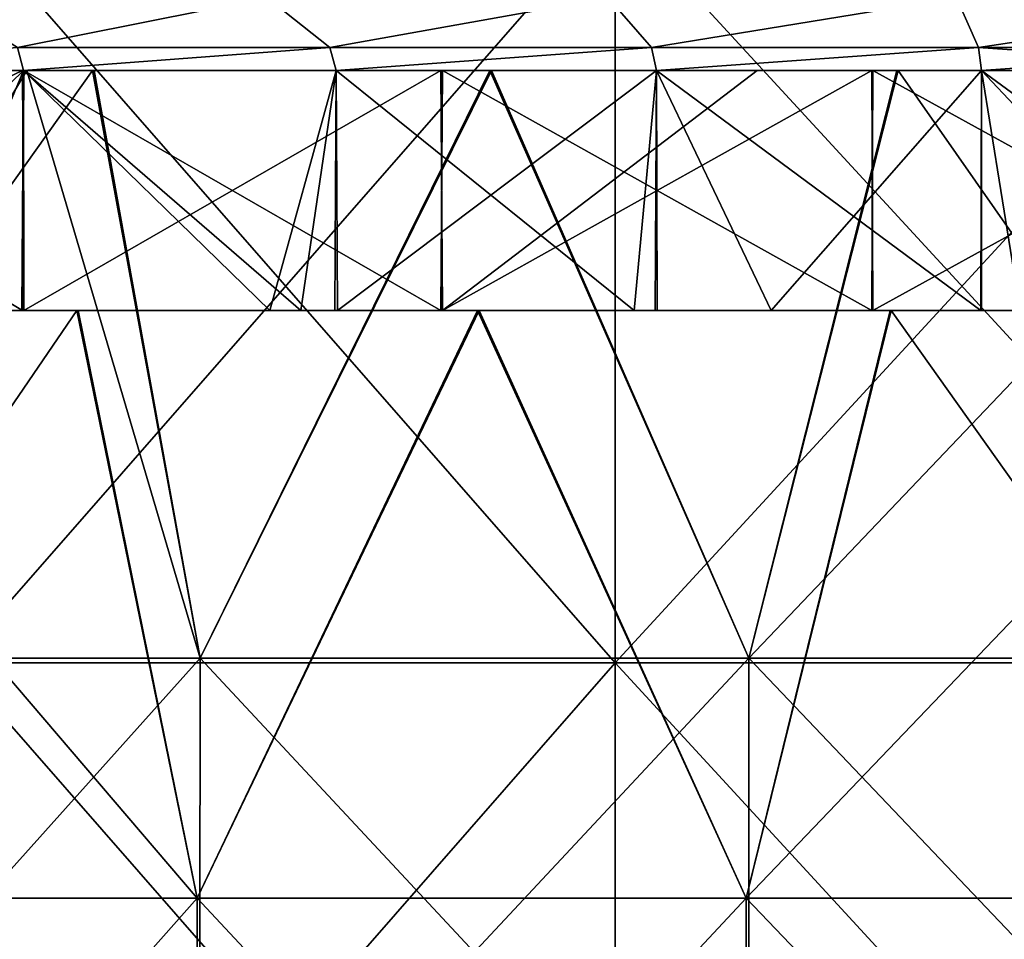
# Model space of a CAD drawing. Extents: x -65 to 803, y -691 to 80.
# Tile 114 of 256: x -16 to -4, y 52 to 64. Entities that reach past the tile are written whole.
import ezdxf

# ---------------------------------------------------------------- set-up
doc = ezdxf.new("R2010")
doc.units = 0
doc.header["$LTSCALE"] = 101.851852
for name, color, linetype in [('402', 7, 'CONTINUOUS'), ('403', 7, 'CONTINUOUS'), ('405', 7, 'CONTINUOUS'), ('406', 7, 'CONTINUOUS'), ('408', 7, 'CONTINUOUS'), ('597', 7, 'CONTINUOUS'), ('606', 7, 'CONTINUOUS'), ('607', 7, 'CONTINUOUS'), ('608', 7, 'CONTINUOUS'), ('609', 7, 'CONTINUOUS'), ('610', 7, 'CONTINUOUS'), ('611', 7, 'CONTINUOUS'), ('612', 7, 'CONTINUOUS')]:
    doc.layers.add(name, color=color, linetype=linetype)

msp = doc.modelspace()

# ---------------------------------------------------------------- linework, layer by layer
at = {"layer": '402', "color": 7, "linetype": 'CONTINUOUS'}
for points in [[(-20.43, 52.653, -40.095), (-13.906, 52.653, -42.798), (-20.187, 60, -40.218), (-20.43, 52.653, -40.095)], [(-13.906, 52.653, 42.798), (-20.43, 52.653, 40.095), (-15.408, 60, 42.28), (-13.906, 52.653, 42.798)], [(-15.408, 60, 42.28), (-20.43, 52.653, 40.095), (-17.823, 60, 41.32), (-15.408, 60, 42.28)], [(-20.187, 60, -40.218), (-13.906, 52.653, -42.798), (-15.391, 60, -42.286), (-20.187, 60, -40.218)], [(-10.398, 60, 43.782), (-13.906, 52.653, 42.798), (-15.408, 60, 42.28), (-10.398, 60, 43.782)], [(-15.391, 60, -42.286), (-13.906, 52.653, -42.798), (-10.379, 60, -43.787), (-15.391, 60, -42.286)], [(-13.906, 52.653, -42.798), (-7.04, 52.653, -44.446), (-10.379, 60, -43.787), (-13.906, 52.653, -42.798)], [(-7.04, 52.653, 44.446), (-13.906, 52.653, 42.798), (-10.398, 60, 43.782), (-7.04, 52.653, 44.446)], [(-5.237, 60, 44.694), (-7.04, 52.653, 44.446), (-10.398, 60, 43.782), (-5.237, 60, 44.694)], [(-10.379, 60, -43.787), (-7.04, 52.653, -44.446), (-5.223, 60, -44.696), (-10.379, 60, -43.787)], [(-7.04, 52.653, -44.446), (0, 52.653, -45), (-5.223, 60, -44.696), (-7.04, 52.653, -44.446)], [(0, 52.653, 45), (-7.04, 52.653, 44.446), (0, 60, 45), (0, 52.653, 45)], [(0, 60, 45), (-7.04, 52.653, 44.446), (-5.237, 60, 44.694), (0, 60, 45)], [(0, 52.653, -45), (0, 60, -45), (-5.223, 60, -44.696), (0, 52.653, -45)], [(-13.906, 52.653, -42.798), (-20.43, 52.653, -40.095), (-13.906, 45.298, -42.798), (-13.906, 52.653, -42.798)], [(-13.906, 45.298, -42.798), (-20.43, 52.653, -40.095), (-20.43, 45.298, -40.095), (-13.906, 45.298, -42.798)], [(-20.43, 52.653, 40.095), (-13.906, 52.653, 42.798), (-20.43, 45.298, 40.095), (-20.43, 52.653, 40.095)], [(-20.43, 45.298, 40.095), (-13.906, 52.653, 42.798), (-13.906, 45.298, 42.798), (-20.43, 45.298, 40.095)], [(-7.04, 52.653, -44.446), (-13.906, 52.653, -42.798), (-7.04, 45.298, -44.446), (-7.04, 52.653, -44.446)], [(-7.04, 45.298, -44.446), (-13.906, 52.653, -42.798), (-13.906, 45.298, -42.798), (-7.04, 45.298, -44.446)], [(-13.906, 52.653, 42.798), (-7.04, 52.653, 44.446), (-13.906, 45.298, 42.798), (-13.906, 52.653, 42.798)], [(-13.906, 45.298, 42.798), (-7.04, 52.653, 44.446), (-7.04, 45.298, 44.446), (-13.906, 45.298, 42.798)], [(0, 52.653, -45), (-7.04, 52.653, -44.446), (0, 45.298, -45), (0, 52.653, -45)], [(0, 45.298, -45), (-7.04, 52.653, -44.446), (-7.04, 45.298, -44.446), (0, 45.298, -45)], [(-7.04, 52.653, 44.446), (0, 52.653, 45), (-7.04, 45.298, 44.446), (-7.04, 52.653, 44.446)], [(-7.04, 45.298, 44.446), (0, 52.653, 45), (0, 45.298, 45), (-7.04, 45.298, 44.446)]]:
    msp.add_3dface(points, dxfattribs=at)
at = {"layer": '403', "color": 7, "linetype": 'CONTINUOUS'}
for points in [[(-16.071, 60, 44.167), (-17.823, 60, 41.32), (-22.367, 60, 41.336), (-16.071, 60, 44.167)], [(-20.187, 60, -40.218), (-15.391, 60, -42.286), (-19.867, 60, -42.595), (-20.187, 60, -40.218)], [(-19.867, 60, -42.595), (-15.391, 60, -42.286), (-16.088, 60, -44.161), (-19.867, 60, -42.595)], [(-15.408, 60, 42.28), (-17.823, 60, 41.32), (-16.071, 60, 44.167), (-15.408, 60, 42.28)], [(-16.088, 60, -44.161), (-15.391, 60, -42.286), (-10.856, 60, -45.729), (-16.088, 60, -44.161)], [(-10.836, 60, 45.734), (-15.408, 60, 42.28), (-16.071, 60, 44.167), (-10.836, 60, 45.734)], [(-10.398, 60, 43.782), (-15.408, 60, 42.28), (-10.836, 60, 45.734), (-10.398, 60, 43.782)], [(-15.391, 60, -42.286), (-10.379, 60, -43.787), (-10.856, 60, -45.729), (-15.391, 60, -42.286)], [(-10.856, 60, -45.729), (-10.379, 60, -43.787), (-5.468, 60, -46.681), (-10.856, 60, -45.729)], [(-5.452, 60, 46.683), (-10.398, 60, 43.782), (-10.836, 60, 45.734), (-5.452, 60, 46.683)], [(-5.237, 60, 44.694), (-10.398, 60, 43.782), (-5.452, 60, 46.683), (-5.237, 60, 44.694)], [(-10.379, 60, -43.787), (-5.223, 60, -44.696), (-5.468, 60, -46.681), (-10.379, 60, -43.787)], [(-5.223, 60, -44.696), (0, 60, -45), (-5.468, 60, -46.681), (-5.223, 60, -44.696)], [(0, 60, -45), (0, 60, -47), (-5.468, 60, -46.681), (0, 60, -45)], [(0, 60, 47), (-5.237, 60, 44.694), (-5.452, 60, 46.683), (0, 60, 47)], [(0, 60, 45), (-5.237, 60, 44.694), (0, 60, 47), (0, 60, 45)]]:
    msp.add_3dface(points, dxfattribs=at)
at = {"layer": '405', "color": 7, "linetype": 'CONTINUOUS'}
for points in [[(-16.071, 60, 44.167), (-22.367, 60, 41.336), (-16.088, 63, 44.161), (-16.071, 60, 44.167)], [(-16.088, 63, 44.161), (-22.367, 60, 41.336), (-21.097, 63, 41.999), (-16.088, 63, 44.161)], [(-19.867, 60, -42.595), (-16.088, 60, -44.161), (-21.083, 63, -42.006), (-19.867, 60, -42.595)], [(-21.083, 63, -42.006), (-16.088, 60, -44.161), (-16.071, 63, -44.167), (-21.083, 63, -42.006)], [(-16.088, 60, -44.161), (-10.856, 60, -45.729), (-16.071, 63, -44.167), (-16.088, 60, -44.161)], [(-10.856, 63, 45.729), (-16.071, 60, 44.167), (-16.088, 63, 44.161), (-10.856, 63, 45.729)], [(-16.071, 63, -44.167), (-10.856, 60, -45.729), (-10.836, 63, -45.734), (-16.071, 63, -44.167)], [(-10.836, 60, 45.734), (-16.071, 60, 44.167), (-10.856, 63, 45.729), (-10.836, 60, 45.734)], [(-10.856, 60, -45.729), (-5.468, 60, -46.681), (-10.836, 63, -45.734), (-10.856, 60, -45.729)], [(-6.901, 63, 46.491), (-10.836, 60, 45.734), (-10.856, 63, 45.729), (-6.901, 63, 46.491)], [(-10.836, 63, -45.734), (-5.468, 60, -46.681), (-5.452, 63, -46.683), (-10.836, 63, -45.734)], [(-5.452, 60, 46.683), (-10.836, 60, 45.734), (-5.468, 63, 46.681), (-5.452, 60, 46.683)], [(-5.468, 63, 46.681), (-10.836, 60, 45.734), (-6.901, 63, 46.491), (-5.468, 63, 46.681)], [(-5.468, 60, -46.681), (0, 60, -47), (-5.452, 63, -46.683), (-5.468, 60, -46.681)], [(0, 63, 47), (-5.452, 60, 46.683), (-5.468, 63, 46.681), (0, 63, 47)], [(0, 60, -47), (0, 63, -47), (-5.452, 63, -46.683), (0, 60, -47)], [(0, 60, 47), (-5.452, 60, 46.683), (0, 63, 47), (0, 60, 47)]]:
    msp.add_3dface(points, dxfattribs=at)
at = {"layer": '406', "color": 7, "linetype": 'CONTINUOUS'}
for points in [[(-16.036, 63, 46.487), (-21.097, 63, 41.999), (-22.312, 63, 43.822), (-16.036, 63, 46.487)], [(-16.088, 63, 44.161), (-21.097, 63, 41.999), (-16.036, 63, 46.487), (-16.088, 63, 44.161)], [(-21.083, 63, -42.006), (-16.071, 63, -44.167), (-18.825, 63, -45.429), (-21.083, 63, -42.006)], [(-18.825, 63, -45.429), (-16.071, 63, -44.167), (-15.212, 63, -46.763), (-18.825, 63, -45.429)], [(-10.856, 63, 45.729), (-16.088, 63, 44.161), (-11.452, 63, 46.43), (-10.856, 63, 45.729)], [(-16.088, 63, 44.161), (-16.036, 63, 46.487), (-11.452, 63, 46.43), (-16.088, 63, 44.161)], [(-16.071, 63, -44.167), (-10.836, 63, -45.734), (-15.212, 63, -46.763), (-16.071, 63, -44.167)], [(-16.036, 63, 46.487), (-15.194, 63, 46.769), (-11.452, 63, 46.43), (-16.036, 63, 46.487)], [(-15.212, 63, -46.763), (-10.836, 63, -45.734), (-10.242, 63, -48.097), (-15.212, 63, -46.763)], [(-15.194, 63, 46.769), (-10.222, 63, 48.101), (-11.452, 63, 46.43), (-15.194, 63, 46.769)], [(-6.901, 63, 46.491), (-10.856, 63, 45.729), (-11.452, 63, 46.43), (-6.901, 63, 46.491)], [(-10.222, 63, 48.101), (-6.901, 63, 46.491), (-11.452, 63, 46.43), (-10.222, 63, 48.101)], [(-10.836, 63, -45.734), (-5.452, 63, -46.683), (-10.242, 63, -48.097), (-10.836, 63, -45.734)], [(-10.242, 63, -48.097), (-5.452, 63, -46.683), (-5.152, 63, -48.905), (-10.242, 63, -48.097)], [(-5.137, 63, 48.906), (-6.901, 63, 46.491), (-10.222, 63, 48.101), (-5.137, 63, 48.906)], [(-5.468, 63, 46.681), (-6.901, 63, 46.491), (-5.137, 63, 48.906), (-5.468, 63, 46.681)], [(0, 63, 47), (-5.468, 63, 46.681), (0, 63, 49.175), (0, 63, 47)], [(0, 63, 49.175), (-5.468, 63, 46.681), (-5.137, 63, 48.906), (0, 63, 49.175)], [(-5.452, 63, -46.683), (0, 63, -47), (-5.152, 63, -48.905), (-5.452, 63, -46.683)], [(0, 63, -47), (0, 63, -49.175), (-5.152, 63, -48.905), (0, 63, -47)]]:
    msp.add_3dface(points, dxfattribs=at)
at = {"layer": '408', "color": 7, "linetype": 'CONTINUOUS'}
for points in [[(-16.036, 63, 46.487), (-22.312, 63, 43.822), (-20.444, 55.653, 44.766), (-16.036, 63, 46.487)], [(-18.825, 63, -45.429), (-15.212, 63, -46.763), (-20.444, 55.653, -44.766), (-18.825, 63, -45.429)], [(-20.444, 55.653, -44.766), (-15.212, 63, -46.763), (-13.865, 55.653, -47.22), (-20.444, 55.653, -44.766)], [(-13.865, 55.653, 47.22), (-16.036, 63, 46.487), (-20.444, 55.653, 44.766), (-13.865, 55.653, 47.22)], [(-15.194, 63, 46.769), (-16.036, 63, 46.487), (-13.865, 55.653, 47.22), (-15.194, 63, 46.769)], [(-15.212, 63, -46.763), (-10.242, 63, -48.097), (-13.865, 55.653, -47.22), (-15.212, 63, -46.763)], [(-10.222, 63, 48.101), (-15.194, 63, 46.769), (-13.865, 55.653, 47.22), (-10.222, 63, 48.101)], [(-13.865, 55.653, -47.22), (-10.242, 63, -48.097), (-7.004, 55.653, -48.713), (-13.865, 55.653, -47.22)], [(-7.004, 55.653, 48.713), (-10.222, 63, 48.101), (-13.865, 55.653, 47.22), (-7.004, 55.653, 48.713)], [(-10.242, 63, -48.097), (-5.152, 63, -48.905), (-7.004, 55.653, -48.713), (-10.242, 63, -48.097)], [(-5.137, 63, 48.906), (-10.222, 63, 48.101), (-7.004, 55.653, 48.713), (-5.137, 63, 48.906)], [(-5.152, 63, -48.905), (0, 63, -49.175), (-7.004, 55.653, -48.713), (-5.152, 63, -48.905)], [(0, 63, -49.175), (0, 55.653, -49.214), (-7.004, 55.653, -48.713), (0, 63, -49.175)], [(0, 55.653, 49.214), (-5.137, 63, 48.906), (-7.004, 55.653, 48.713), (0, 55.653, 49.214)], [(0, 63, 49.175), (-5.137, 63, 48.906), (0, 55.653, 49.214), (0, 63, 49.175)], [(-13.876, 48.298, 47.257), (-20.444, 55.653, 44.766), (-20.46, 48.298, 44.802), (-13.876, 48.298, 47.257)], [(-20.444, 55.653, -44.766), (-13.865, 55.653, -47.22), (-20.46, 48.298, -44.802), (-20.444, 55.653, -44.766)], [(-20.46, 48.298, -44.802), (-13.865, 55.653, -47.22), (-13.876, 48.298, -47.257), (-20.46, 48.298, -44.802)], [(-13.865, 55.653, 47.22), (-20.444, 55.653, 44.766), (-13.876, 48.298, 47.257), (-13.865, 55.653, 47.22)], [(-7.009, 48.298, 48.751), (-13.865, 55.653, 47.22), (-13.876, 48.298, 47.257), (-7.009, 48.298, 48.751)], [(-13.865, 55.653, -47.22), (-7.004, 55.653, -48.713), (-13.876, 48.298, -47.257), (-13.865, 55.653, -47.22)], [(-13.876, 48.298, -47.257), (-7.004, 55.653, -48.713), (-7.009, 48.298, -48.751), (-13.876, 48.298, -47.257)], [(-7.004, 55.653, 48.713), (-13.865, 55.653, 47.22), (-7.009, 48.298, 48.751), (-7.004, 55.653, 48.713)], [(0, 55.653, -49.214), (0, 48.298, -49.252), (-7.009, 48.298, -48.751), (0, 55.653, -49.214)], [(-7.004, 55.653, -48.713), (0, 55.653, -49.214), (-7.009, 48.298, -48.751), (-7.004, 55.653, -48.713)], [(0, 48.298, 49.252), (-7.004, 55.653, 48.713), (-7.009, 48.298, 48.751), (0, 48.298, 49.252)], [(0, 48.298, 49.252), (0, 55.653, 49.214), (-7.004, 55.653, 48.713), (0, 48.298, 49.252)]]:
    msp.add_3dface(points, dxfattribs=at)
at = {"layer": '597', "linetype": 'CONTINUOUS'}
for points in [[(-8.678, 55.593, -38.022), (-16.921, 55.593, -35.138), (-8.678, 65.017, -38.022), (-8.678, 55.593, -38.022)], [(-8.678, 65.017, -38.022), (-16.921, 55.593, -35.138), (-16.921, 65.017, -35.138), (-8.678, 65.017, -38.022)], [(-16.921, 55.593, 35.138), (-8.678, 55.593, 38.022), (-16.921, 65.017, 35.138), (-16.921, 55.593, 35.138)], [(-16.921, 65.017, 35.138), (-8.678, 55.593, 38.022), (-8.678, 65.017, 38.022), (-16.921, 65.017, 35.138)], [(0, 55.593, -39), (-8.678, 55.593, -38.022), (0, 65.017, -39), (0, 55.593, -39)], [(0, 65.017, -39), (-8.678, 55.593, -38.022), (-8.678, 65.017, -38.022), (0, 65.017, -39)], [(-8.678, 55.593, 38.022), (0, 55.593, 39), (-8.678, 65.017, 38.022), (-8.678, 55.593, 38.022)], [(-8.678, 65.017, 38.022), (0, 55.593, 39), (0, 65.017, 39), (-8.678, 65.017, 38.022)], [(-8.678, 46.169, -38.022), (-16.921, 46.169, -35.138), (-8.678, 55.593, -38.022), (-8.678, 46.169, -38.022)], [(-8.678, 55.593, -38.022), (-16.921, 46.169, -35.138), (-16.921, 55.593, -35.138), (-8.678, 55.593, -38.022)], [(-16.921, 46.169, 35.138), (-8.678, 46.169, 38.022), (-16.921, 55.593, 35.138), (-16.921, 46.169, 35.138)], [(-16.921, 55.593, 35.138), (-8.678, 46.169, 38.022), (-8.678, 55.593, 38.022), (-16.921, 55.593, 35.138)], [(0, 46.169, -39), (-8.678, 46.169, -38.022), (0, 55.593, -39), (0, 46.169, -39)], [(0, 55.593, -39), (-8.678, 46.169, -38.022), (-8.678, 55.593, -38.022), (0, 55.593, -39)], [(-8.678, 46.169, 38.022), (0, 46.169, 39), (-8.678, 55.593, 38.022), (-8.678, 46.169, 38.022)], [(-8.678, 55.593, 38.022), (0, 46.169, 39), (0, 55.593, 39), (-8.678, 55.593, 38.022)]]:
    msp.add_3dface(points, dxfattribs=at)
at = {"layer": '606', "color": 7, "linetype": 'CONTINUOUS'}
for points in [[(-13.028, 63.913, -40.096), (-16.151, 63.288, -40.343), (-17.148, 63.913, -38.515), (-13.028, 63.913, -40.096)], [(-12.243, 63.288, -41.696), (-16.151, 63.288, -40.343), (-13.028, 63.913, -40.096), (-12.243, 63.288, -41.696)], [(-8.765, 63.913, -41.238), (-12.243, 63.288, -41.696), (-13.028, 63.913, -40.096), (-8.765, 63.913, -41.238)], [(-8.224, 63.288, -42.671), (-12.243, 63.288, -41.696), (-8.765, 63.913, -41.238), (-8.224, 63.288, -42.671)], [(-4.407, 63.913, -41.929), (-8.224, 63.288, -42.671), (-8.765, 63.913, -41.238), (-4.407, 63.913, -41.929)], [(-4.131, 63.288, -43.259), (-8.224, 63.288, -42.671), (-4.407, 63.913, -41.929), (-4.131, 63.288, -43.259)], [(0, 63.913, -42.16), (-4.131, 63.288, -43.259), (-4.407, 63.913, -41.929), (0, 63.913, -42.16)], [(0, 63.288, -43.456), (-4.131, 63.288, -43.259), (0, 63.913, -42.16), (0, 63.288, -43.456)]]:
    msp.add_3dface(points, dxfattribs=at)
at = {"layer": '607', "color": 7, "linetype": 'CONTINUOUS'}
for points in [[(-13.028, 63.913, 40.096), (-17.148, 63.913, 38.515), (-16.151, 63.288, 40.343), (-13.028, 63.913, 40.096)], [(-12.243, 63.288, 41.696), (-13.028, 63.913, 40.096), (-16.151, 63.288, 40.343), (-12.243, 63.288, 41.696)], [(-8.765, 63.913, 41.238), (-13.028, 63.913, 40.096), (-12.243, 63.288, 41.696), (-8.765, 63.913, 41.238)], [(-8.224, 63.288, 42.671), (-8.765, 63.913, 41.238), (-12.243, 63.288, 41.696), (-8.224, 63.288, 42.671)], [(-4.407, 63.913, 41.929), (-8.765, 63.913, 41.238), (-8.224, 63.288, 42.671), (-4.407, 63.913, 41.929)], [(-4.131, 63.288, 43.259), (-4.407, 63.913, 41.929), (-8.224, 63.288, 42.671), (-4.131, 63.288, 43.259)], [(0, 63.913, 42.16), (-4.407, 63.913, 41.929), (0, 63.288, 43.456), (0, 63.913, 42.16)], [(0, 63.288, 43.456), (-4.407, 63.913, 41.929), (-4.131, 63.288, 43.259), (0, 63.288, 43.456)]]:
    msp.add_3dface(points, dxfattribs=at)
at = {"layer": '608', "color": 7, "linetype": 'CONTINUOUS'}
for points in [[(-16.075, 63, 44.166), (-16.151, 63.288, 40.343), (-19.863, 63, 42.596), (-16.075, 63, 44.166)], [(-12.243, 63.288, 41.696), (-16.151, 63.288, 40.343), (-16.075, 63, 44.166), (-12.243, 63.288, 41.696)], [(-12.164, 63, 45.399), (-12.243, 63.288, 41.696), (-16.075, 63, 44.166), (-12.164, 63, 45.399)], [(-8.224, 63.288, 42.671), (-12.243, 63.288, 41.696), (-12.164, 63, 45.399), (-8.224, 63.288, 42.671)], [(-8.161, 63, 46.286), (-8.224, 63.288, 42.671), (-12.164, 63, 45.399), (-8.161, 63, 46.286)], [(-4.131, 63.288, 43.259), (-8.224, 63.288, 42.671), (-8.161, 63, 46.286), (-4.131, 63.288, 43.259)], [(-4.096, 63, 46.821), (-4.131, 63.288, 43.259), (-8.161, 63, 46.286), (-4.096, 63, 46.821)], [(0, 63.288, 43.456), (-4.131, 63.288, 43.259), (0, 63, 47), (0, 63.288, 43.456)], [(0, 63, 47), (-4.131, 63.288, 43.259), (-4.096, 63, 46.821), (0, 63, 47)]]:
    msp.add_3dface(points, dxfattribs=at)
at = {"layer": '609', "color": 7, "linetype": 'CONTINUOUS'}
for points in [[(-19.863, 63, -42.596), (-16.151, 63.288, -40.343), (-16.075, 63, -44.166), (-19.863, 63, -42.596)], [(-16.151, 63.288, -40.343), (-12.243, 63.288, -41.696), (-16.075, 63, -44.166), (-16.151, 63.288, -40.343)], [(-16.075, 63, -44.166), (-12.243, 63.288, -41.696), (-12.164, 63, -45.399), (-16.075, 63, -44.166)], [(-12.243, 63.288, -41.696), (-8.224, 63.288, -42.671), (-12.164, 63, -45.399), (-12.243, 63.288, -41.696)], [(-12.164, 63, -45.399), (-8.224, 63.288, -42.671), (-8.161, 63, -46.286), (-12.164, 63, -45.399)], [(-8.224, 63.288, -42.671), (-4.131, 63.288, -43.259), (-8.161, 63, -46.286), (-8.224, 63.288, -42.671)], [(-8.161, 63, -46.286), (-4.131, 63.288, -43.259), (-4.096, 63, -46.821), (-8.161, 63, -46.286)], [(-4.131, 63.288, -43.259), (0, 63.288, -43.456), (-4.096, 63, -46.821), (-4.131, 63.288, -43.259)], [(-4.096, 63, -46.821), (0, 63.288, -43.456), (0, 63, -47), (-4.096, 63, -46.821)]]:
    msp.add_3dface(points, dxfattribs=at)
at = {"layer": '610', "color": 7, "linetype": 'CONTINUOUS'}
for points in [[(-19.863, 63, -42.596), (-16.075, 63, -44.166), (-17.325, 60, -43.69), (-19.863, 63, -42.596)], [(-17.325, 60, -43.69), (-16.075, 63, -44.166), (-16.096, 60, -44.158), (-17.325, 60, -43.69)], [(-16.096, 60, -44.158), (-16.075, 63, -44.166), (-12.997, 60, -45.167), (-16.096, 60, -44.158)], [(-16.075, 63, -44.166), (-12.164, 63, -45.399), (-12.997, 60, -45.167), (-16.075, 63, -44.166)], [(-12.997, 60, -45.167), (-12.164, 63, -45.399), (-12.183, 60, -45.393), (-12.997, 60, -45.167)], [(-12.183, 60, -45.393), (-12.164, 63, -45.399), (-8.437, 60, -46.236), (-12.183, 60, -45.393)], [(-12.164, 63, -45.399), (-8.161, 63, -46.286), (-8.437, 60, -46.236), (-12.164, 63, -45.399)], [(-8.437, 60, -46.236), (-8.161, 63, -46.286), (-8.177, 60, -46.283), (-8.437, 60, -46.236)], [(-8.177, 60, -46.283), (-8.161, 63, -46.286), (-4.105, 60, -46.82), (-8.177, 60, -46.283)], [(-8.161, 63, -46.286), (-4.096, 63, -46.821), (-4.105, 60, -46.82), (-8.161, 63, -46.286)], [(-4.105, 60, -46.82), (-4.096, 63, -46.821), (-3.61, 60, -46.861), (-4.105, 60, -46.82)], [(-4.096, 63, -46.821), (0, 63, -47), (-3.61, 60, -46.861), (-4.096, 63, -46.821)]]:
    msp.add_3dface(points, dxfattribs=at)
at = {"layer": '611', "color": 7, "linetype": 'CONTINUOUS'}
for points in [[(-16.075, 63, 44.166), (-19.863, 63, 42.596), (-19.162, 60, 42.916), (-16.075, 63, 44.166)], [(-16.07, 60, 44.167), (-16.075, 63, 44.166), (-19.162, 60, 42.916), (-16.07, 60, 44.167)], [(-12.164, 63, 45.399), (-16.075, 63, 44.166), (-12.609, 60, 45.277), (-12.164, 63, 45.399)], [(-12.609, 60, 45.277), (-16.075, 63, 44.166), (-16.07, 60, 44.167), (-12.609, 60, 45.277)], [(-12.151, 60, 45.402), (-12.164, 63, 45.399), (-12.609, 60, 45.277), (-12.151, 60, 45.402)], [(-8.161, 63, 46.286), (-12.164, 63, 45.399), (-12.151, 60, 45.402), (-8.161, 63, 46.286)], [(-8.153, 60, 46.288), (-8.161, 63, 46.286), (-12.151, 60, 45.402), (-8.153, 60, 46.288)], [(-4.096, 63, 46.821), (-8.161, 63, 46.286), (-6.725, 60, 46.516), (-4.096, 63, 46.821)], [(-6.725, 60, 46.516), (-8.161, 63, 46.286), (-8.153, 60, 46.288), (-6.725, 60, 46.516)], [(-4.096, 60, 46.821), (-4.096, 63, 46.821), (-6.725, 60, 46.516), (-4.096, 60, 46.821)], [(0, 63, 47), (-4.096, 63, 46.821), (-0.001, 60, 47), (0, 63, 47)], [(-0.001, 60, 47), (-4.096, 63, 46.821), (-1.27, 60, 46.983), (-0.001, 60, 47)], [(-1.27, 60, 46.983), (-4.096, 63, 46.821), (-4.096, 60, 46.821), (-1.27, 60, 46.983)]]:
    msp.add_3dface(points, dxfattribs=at)
at = {"layer": '612', "color": 7, "linetype": 'CONTINUOUS'}
for points in [[(-17.913, 60, -17.776), (-15.699, 60, -13.942), (-21.574, 60, -15.144), (-17.913, 60, -17.776)], [(-21.574, 60, -15.144), (-15.699, 60, -13.942), (-19.401, 60, -11.381), (-21.574, 60, -15.144)], [(-17.57, 60, 27.684), (-15.4, 60, 31.442), (-21.375, 60, 30.066), (-17.57, 60, 27.684)], [(-21.375, 60, 30.066), (-15.4, 60, 31.442), (-19.182, 60, 33.865), (-21.375, 60, 30.066)], [(-17.94, 60, 0.123), (-15.724, 60, 3.961), (-20.748, 60, 4.234), (-17.94, 60, 0.123)], [(-20.748, 60, 4.234), (-15.724, 60, 3.961), (-18.512, 60, 8.106), (-20.748, 60, 4.234)], [(-17.228, 60, -7.617), (-15.055, 60, -3.853), (-20.156, 60, -3.715), (-17.228, 60, -7.617)], [(-20.156, 60, -3.715), (-15.055, 60, -3.853), (-17.94, 60, 0.123), (-20.156, 60, -3.715)], [(-16.37, 60, -24.078), (-14.137, 60, -20.209), (-20.126, 60, -21.61), (-16.37, 60, -24.078)], [(-20.126, 60, -21.61), (-14.137, 60, -20.209), (-17.913, 60, -17.776), (-20.126, 60, -21.61)], [(-16.833, 60, 19.988), (-14.609, 60, 23.839), (-19.74, 60, 23.925), (-16.833, 60, 19.988)], [(-19.74, 60, 23.925), (-14.609, 60, 23.839), (-17.57, 60, 27.684), (-19.74, 60, 23.925)], [(-15.699, 60, -13.942), (-13.485, 60, -10.108), (-19.401, 60, -11.381), (-15.699, 60, -13.942)], [(-19.401, 60, -11.381), (-13.485, 60, -10.108), (-17.228, 60, -7.617), (-19.401, 60, -11.381)], [(-17.325, 60, -43.69), (-15.099, 60, -39.822), (-19.182, 60, -37.921), (-17.325, 60, -43.69)], [(-19.182, 60, -37.921), (-15.099, 60, -39.822), (-16.948, 60, -34.053), (-19.182, 60, -37.921)], [(-15.4, 60, 31.442), (-13.23, 60, 35.2), (-19.182, 60, 33.865), (-15.4, 60, 31.442)], [(-19.182, 60, 33.865), (-13.23, 60, 35.2), (-16.989, 60, 37.663), (-19.182, 60, 33.865)], [(-16.07, 60, 44.167), (-19.162, 60, 42.916), (-14.796, 60, 41.461), (-16.07, 60, 44.167)], [(-19.162, 60, 42.916), (-16.989, 60, 37.663), (-14.796, 60, 41.461), (-19.162, 60, 42.916)], [(-16.276, 60, 11.979), (-14.04, 60, 15.851), (-19.056, 60, 16.137), (-16.276, 60, 11.979)], [(-19.056, 60, 16.137), (-14.04, 60, 15.851), (-16.833, 60, 19.988), (-19.056, 60, 16.137)], [(-16.948, 60, -34.053), (-14.715, 60, -30.185), (-18.604, 60, -27.947), (-16.948, 60, -34.053)], [(-18.604, 60, -27.947), (-14.715, 60, -30.185), (-16.37, 60, -24.078), (-18.604, 60, -27.947)], [(-15.724, 60, 3.961), (-13.508, 60, 7.799), (-18.512, 60, 8.106), (-15.724, 60, 3.961)], [(-18.512, 60, 8.106), (-13.508, 60, 7.799), (-16.276, 60, 11.979), (-18.512, 60, 8.106)], [(-15.055, 60, -3.853), (-12.882, 60, -0.09), (-17.94, 60, 0.123), (-15.055, 60, -3.853)], [(-17.94, 60, 0.123), (-12.882, 60, -0.09), (-15.724, 60, 3.961), (-17.94, 60, 0.123)], [(-14.137, 60, -20.209), (-11.903, 60, -16.341), (-17.913, 60, -17.776), (-14.137, 60, -20.209)], [(-17.913, 60, -17.776), (-11.903, 60, -16.341), (-15.699, 60, -13.942), (-17.913, 60, -17.776)], [(-14.609, 60, 23.839), (-12.386, 60, 27.69), (-17.57, 60, 27.684), (-14.609, 60, 23.839)], [(-17.57, 60, 27.684), (-12.386, 60, 27.69), (-15.4, 60, 31.442), (-17.57, 60, 27.684)], [(-17.325, 60, -43.69), (-16.096, 60, -44.158), (-12.997, 60, -45.167), (-17.325, 60, -43.69)], [(-17.325, 60, -43.69), (-12.997, 60, -45.167), (-15.099, 60, -39.822), (-17.325, 60, -43.69)], [(-13.485, 60, -10.108), (-11.271, 60, -6.273), (-17.228, 60, -7.617), (-13.485, 60, -10.108)], [(-17.228, 60, -7.617), (-11.271, 60, -6.273), (-15.055, 60, -3.853), (-17.228, 60, -7.617)], [(-13.23, 60, 35.2), (-11.06, 60, 38.959), (-16.989, 60, 37.663), (-13.23, 60, 35.2)], [(-16.989, 60, 37.663), (-11.06, 60, 38.959), (-14.796, 60, 41.461), (-16.989, 60, 37.663)], [(-15.099, 60, -39.822), (-12.886, 60, -35.99), (-16.948, 60, -34.053), (-15.099, 60, -39.822)], [(-16.948, 60, -34.053), (-12.886, 60, -35.99), (-14.715, 60, -30.185), (-16.948, 60, -34.053)], [(-14.04, 60, 15.851), (-11.804, 60, 19.724), (-16.833, 60, 19.988), (-14.04, 60, 15.851)], [(-16.833, 60, 19.988), (-11.804, 60, 19.724), (-14.609, 60, 23.839), (-16.833, 60, 19.988)], [(-14.715, 60, -30.185), (-12.482, 60, -26.317), (-16.37, 60, -24.078), (-14.715, 60, -30.185)], [(-16.37, 60, -24.078), (-12.482, 60, -26.317), (-14.137, 60, -20.209), (-16.37, 60, -24.078)], [(-13.508, 60, 7.799), (-11.292, 60, 11.637), (-16.276, 60, 11.979), (-13.508, 60, 7.799)], [(-16.276, 60, 11.979), (-11.292, 60, 11.637), (-14.04, 60, 15.851), (-16.276, 60, 11.979)], [(-12.609, 60, 45.277), (-16.07, 60, 44.167), (-14.796, 60, 41.461), (-12.609, 60, 45.277)], [(-12.882, 60, -0.09), (-10.709, 60, 3.674), (-15.724, 60, 3.961), (-12.882, 60, -0.09)], [(-15.724, 60, 3.961), (-10.709, 60, 3.674), (-13.508, 60, 7.799), (-15.724, 60, 3.961)], [(-11.903, 60, -16.341), (-9.669, 60, -12.472), (-15.699, 60, -13.942), (-11.903, 60, -16.341)], [(-15.699, 60, -13.942), (-9.669, 60, -12.472), (-13.485, 60, -10.108), (-15.699, 60, -13.942)], [(-12.386, 60, 27.69), (-10.162, 60, 31.541), (-15.4, 60, 31.442), (-12.386, 60, 27.69)], [(-15.4, 60, 31.442), (-10.162, 60, 31.541), (-13.23, 60, 35.2), (-15.4, 60, 31.442)], [(-12.997, 60, -45.167), (-10.817, 60, -41.379), (-15.099, 60, -39.822), (-12.997, 60, -45.167)], [(-15.099, 60, -39.822), (-10.817, 60, -41.379), (-12.886, 60, -35.99), (-15.099, 60, -39.822)], [(-11.271, 60, -6.273), (-9.058, 60, -2.439), (-15.055, 60, -3.853), (-11.271, 60, -6.273)], [(-15.055, 60, -3.853), (-9.058, 60, -2.439), (-12.882, 60, -0.09), (-15.055, 60, -3.853)], [(-8.89, 60, 42.717), (-12.609, 60, 45.277), (-14.796, 60, 41.461), (-8.89, 60, 42.717)], [(-11.06, 60, 38.959), (-8.89, 60, 42.717), (-14.796, 60, 41.461), (-11.06, 60, 38.959)], [(-12.886, 60, -35.99), (-10.674, 60, -32.158), (-14.715, 60, -30.185), (-12.886, 60, -35.99)], [(-14.715, 60, -30.185), (-10.674, 60, -32.158), (-12.482, 60, -26.317), (-14.715, 60, -30.185)], [(-11.804, 60, 19.724), (-9.568, 60, 23.596), (-14.609, 60, 23.839), (-11.804, 60, 19.724)], [(-14.609, 60, 23.839), (-9.568, 60, 23.596), (-12.386, 60, 27.69), (-14.609, 60, 23.839)], [(-12.482, 60, -26.317), (-10.249, 60, -22.449), (-14.137, 60, -20.209), (-12.482, 60, -26.317)], [(-14.137, 60, -20.209), (-10.249, 60, -22.449), (-11.903, 60, -16.341), (-14.137, 60, -20.209)], [(-11.292, 60, 11.637), (-9.077, 60, 15.475), (-14.04, 60, 15.851), (-11.292, 60, 11.637)], [(-14.04, 60, 15.851), (-9.077, 60, 15.475), (-11.804, 60, 19.724), (-14.04, 60, 15.851)], [(-10.709, 60, 3.674), (-8.536, 60, 7.438), (-13.508, 60, 7.799), (-10.709, 60, 3.674)], [(-13.508, 60, 7.799), (-8.536, 60, 7.438), (-11.292, 60, 11.637), (-13.508, 60, 7.799)], [(-9.669, 60, -12.472), (-7.436, 60, -8.603), (-13.485, 60, -10.108), (-9.669, 60, -12.472)], [(-13.485, 60, -10.108), (-7.436, 60, -8.603), (-11.271, 60, -6.273), (-13.485, 60, -10.108)], [(-10.162, 60, 31.541), (-7.939, 60, 35.392), (-13.23, 60, 35.2), (-10.162, 60, 31.541)], [(-13.23, 60, 35.2), (-7.939, 60, 35.392), (-11.06, 60, 38.959), (-13.23, 60, 35.2)], [(-12.997, 60, -45.167), (-12.183, 60, -45.393), (-8.437, 60, -46.236), (-12.997, 60, -45.167)], [(-12.997, 60, -45.167), (-8.437, 60, -46.236), (-10.817, 60, -41.379), (-12.997, 60, -45.167)], [(-10.817, 60, -41.379), (-8.646, 60, -37.62), (-12.886, 60, -35.99), (-10.817, 60, -41.379)], [(-12.886, 60, -35.99), (-8.646, 60, -37.62), (-10.674, 60, -32.158), (-12.886, 60, -35.99)], [(-9.058, 60, -2.439), (-6.844, 60, 1.395), (-12.882, 60, -0.09), (-9.058, 60, -2.439)], [(-12.882, 60, -0.09), (-6.844, 60, 1.395), (-10.709, 60, 3.674), (-12.882, 60, -0.09)], [(-6.725, 60, 46.516), (-12.151, 60, 45.402), (-12.609, 60, 45.277), (-6.725, 60, 46.516)], [(-6.725, 60, 46.516), (-12.609, 60, 45.277), (-8.89, 60, 42.717), (-6.725, 60, 46.516)], [(-10.674, 60, -32.158), (-8.461, 60, -28.326), (-12.482, 60, -26.317), (-10.674, 60, -32.158)], [(-12.482, 60, -26.317), (-8.461, 60, -28.326), (-10.249, 60, -22.449), (-12.482, 60, -26.317)], [(-9.568, 60, 23.596), (-7.333, 60, 27.469), (-12.386, 60, 27.69), (-9.568, 60, 23.596)], [(-12.386, 60, 27.69), (-7.333, 60, 27.469), (-10.162, 60, 31.541), (-12.386, 60, 27.69)], [(-6.725, 60, 46.516), (-8.153, 60, 46.288), (-12.151, 60, 45.402), (-6.725, 60, 46.516)], [(-10.249, 60, -22.449), (-8.016, 60, -18.581), (-11.903, 60, -16.341), (-10.249, 60, -22.449)], [(-11.903, 60, -16.341), (-8.016, 60, -18.581), (-9.669, 60, -12.472), (-11.903, 60, -16.341)], [(-9.077, 60, 15.475), (-6.861, 60, 19.313), (-11.804, 60, 19.724), (-9.077, 60, 15.475)], [(-11.804, 60, 19.724), (-6.861, 60, 19.313), (-9.568, 60, 23.596), (-11.804, 60, 19.724)], [(-8.536, 60, 7.438), (-6.363, 60, 11.201), (-11.292, 60, 11.637), (-8.536, 60, 7.438)], [(-11.292, 60, 11.637), (-6.363, 60, 11.201), (-9.077, 60, 15.475), (-11.292, 60, 11.637)], [(-7.436, 60, -8.603), (-5.202, 60, -4.734), (-11.271, 60, -6.273), (-7.436, 60, -8.603)], [(-11.271, 60, -6.273), (-5.202, 60, -4.734), (-9.058, 60, -2.439), (-11.271, 60, -6.273)], [(-7.939, 60, 35.392), (-5.716, 60, 39.243), (-11.06, 60, 38.959), (-7.939, 60, 35.392)], [(-11.06, 60, 38.959), (-5.716, 60, 39.243), (-8.89, 60, 42.717), (-11.06, 60, 38.959)], [(-8.437, 60, -46.236), (-6.222, 60, -42.394), (-10.817, 60, -41.379), (-8.437, 60, -46.236)], [(-10.817, 60, -41.379), (-6.222, 60, -42.394), (-8.646, 60, -37.62), (-10.817, 60, -41.379)], [(-6.844, 60, 1.395), (-4.63, 60, 5.23), (-10.709, 60, 3.674), (-6.844, 60, 1.395)], [(-10.709, 60, 3.674), (-4.63, 60, 5.23), (-8.536, 60, 7.438), (-10.709, 60, 3.674)], [(-8.646, 60, -37.62), (-6.476, 60, -33.86), (-10.674, 60, -32.158), (-8.646, 60, -37.62)], [(-10.674, 60, -32.158), (-6.476, 60, -33.86), (-8.461, 60, -28.326), (-10.674, 60, -32.158)], [(-8.461, 60, -28.326), (-6.249, 60, -24.494), (-10.249, 60, -22.449), (-8.461, 60, -28.326)], [(-10.249, 60, -22.449), (-6.249, 60, -24.494), (-8.016, 60, -18.581), (-10.249, 60, -22.449)], [(-7.333, 60, 27.469), (-5.097, 60, 31.341), (-10.162, 60, 31.541), (-7.333, 60, 27.469)], [(-10.162, 60, 31.541), (-5.097, 60, 31.341), (-7.939, 60, 35.392), (-10.162, 60, 31.541)], [(-8.016, 60, -18.581), (-5.782, 60, -14.712), (-9.669, 60, -12.472), (-8.016, 60, -18.581)], [(-9.669, 60, -12.472), (-5.782, 60, -14.712), (-7.436, 60, -8.603), (-9.669, 60, -12.472)], [(-6.861, 60, 19.313), (-4.645, 60, 23.151), (-9.568, 60, 23.596), (-6.861, 60, 19.313)], [(-9.568, 60, 23.596), (-4.645, 60, 23.151), (-7.333, 60, 27.469), (-9.568, 60, 23.596)], [(-6.363, 60, 11.201), (-4.19, 60, 14.965), (-9.077, 60, 15.475), (-6.363, 60, 11.201)], [(-9.077, 60, 15.475), (-4.19, 60, 14.965), (-6.861, 60, 19.313), (-9.077, 60, 15.475)], [(-5.202, 60, -4.734), (-2.968, 60, -0.865), (-9.058, 60, -2.439), (-5.202, 60, -4.734)], [(-9.058, 60, -2.439), (-2.968, 60, -0.865), (-6.844, 60, 1.395), (-9.058, 60, -2.439)], [(-3.492, 60, 43.094), (-6.725, 60, 46.516), (-8.89, 60, 42.717), (-3.492, 60, 43.094)], [(-5.716, 60, 39.243), (-3.492, 60, 43.094), (-8.89, 60, 42.717), (-5.716, 60, 39.243)], [(-6.222, 60, -42.394), (-4.009, 60, -38.562), (-8.646, 60, -37.62), (-6.222, 60, -42.394)], [(-8.646, 60, -37.62), (-4.009, 60, -38.562), (-6.476, 60, -33.86), (-8.646, 60, -37.62)], [(-8.536, 60, 7.438), (-4.63, 60, 5.23), (-6.363, 60, 11.201), (-8.536, 60, 7.438)], [(-6.476, 60, -33.86), (-4.305, 60, -30.1), (-8.461, 60, -28.326), (-6.476, 60, -33.86)], [(-8.461, 60, -28.326), (-4.305, 60, -30.1), (-6.249, 60, -24.494), (-8.461, 60, -28.326)], [(-8.437, 60, -46.236), (-8.177, 60, -46.283), (-4.105, 60, -46.82), (-8.437, 60, -46.236)], [(-8.437, 60, -46.236), (-4.105, 60, -46.82), (-3.61, 60, -46.861), (-8.437, 60, -46.236)], [(-8.437, 60, -46.236), (-3.61, 60, -46.861), (-6.222, 60, -42.394), (-8.437, 60, -46.236)], [(-6.249, 60, -24.494), (-4.037, 60, -20.662), (-8.016, 60, -18.581), (-6.249, 60, -24.494)], [(-8.016, 60, -18.581), (-4.037, 60, -20.662), (-5.782, 60, -14.712), (-8.016, 60, -18.581)], [(-5.097, 60, 31.341), (-2.861, 60, 35.214), (-7.939, 60, 35.392), (-5.097, 60, 31.341)], [(-7.939, 60, 35.392), (-2.861, 60, 35.214), (-5.716, 60, 39.243), (-7.939, 60, 35.392)], [(-5.782, 60, -14.712), (-3.549, 60, -10.844), (-7.436, 60, -8.603), (-5.782, 60, -14.712)], [(-7.436, 60, -8.603), (-3.549, 60, -10.844), (-5.202, 60, -4.734), (-7.436, 60, -8.603)], [(-4.645, 60, 23.151), (-2.429, 60, 26.989), (-7.333, 60, 27.469), (-4.645, 60, 23.151)], [(-7.333, 60, 27.469), (-2.429, 60, 26.989), (-5.097, 60, 31.341), (-7.333, 60, 27.469)], [(-4.19, 60, 14.965), (-2.017, 60, 18.729), (-6.861, 60, 19.313), (-4.19, 60, 14.965)], [(-6.861, 60, 19.313), (-2.017, 60, 18.729), (-4.645, 60, 23.151), (-6.861, 60, 19.313)], [(-2.968, 60, -0.865), (-0.735, 60, 3.003), (-6.844, 60, 1.395), (-2.968, 60, -0.865)], [(-6.844, 60, 1.395), (-0.735, 60, 3.003), (-4.63, 60, 5.23), (-6.844, 60, 1.395)], [(-1.27, 60, 46.983), (-4.096, 60, 46.821), (-6.725, 60, 46.516), (-1.27, 60, 46.983)], [(-1.27, 60, 46.983), (-6.725, 60, 46.516), (-3.492, 60, 43.094), (-1.27, 60, 46.983)], [(-4.009, 60, -38.562), (-1.797, 60, -34.729), (-6.476, 60, -33.86), (-4.009, 60, -38.562)], [(-6.476, 60, -33.86), (-1.797, 60, -34.729), (-4.305, 60, -30.1), (-6.476, 60, -33.86)], [(-4.63, 60, 5.23), (-2.417, 60, 9.064), (-6.363, 60, 11.201), (-4.63, 60, 5.23)], [(-6.363, 60, 11.201), (-2.417, 60, 9.064), (-4.19, 60, 14.965), (-6.363, 60, 11.201)], [(-4.305, 60, -30.1), (-2.134, 60, -26.34), (-6.249, 60, -24.494), (-4.305, 60, -30.1)], [(-6.249, 60, -24.494), (-2.134, 60, -26.34), (-4.037, 60, -20.662), (-6.249, 60, -24.494)], [(-3.61, 60, -46.861), (-1.379, 60, -42.979), (-6.222, 60, -42.394), (-3.61, 60, -46.861)], [(-6.222, 60, -42.394), (-1.379, 60, -42.979), (-4.009, 60, -38.562), (-6.222, 60, -42.394)], [(-4.037, 60, -20.662), (-1.824, 60, -16.83), (-5.782, 60, -14.712), (-4.037, 60, -20.662)], [(-5.782, 60, -14.712), (-1.824, 60, -16.83), (-3.549, 60, -10.844), (-5.782, 60, -14.712)], [(-2.861, 60, 35.214), (-0.625, 60, 39.086), (-5.716, 60, 39.243), (-2.861, 60, 35.214)], [(-5.716, 60, 39.243), (-0.625, 60, 39.086), (-3.492, 60, 43.094), (-5.716, 60, 39.243)], [(-3.549, 60, -10.844), (-1.316, 60, -6.976), (-5.202, 60, -4.734), (-3.549, 60, -10.844)], [(-5.202, 60, -4.734), (-1.316, 60, -6.976), (-2.968, 60, -0.865), (-5.202, 60, -4.734)], [(-2.429, 60, 26.989), (-0.213, 60, 30.826), (-5.097, 60, 31.341), (-2.429, 60, 26.989)], [(-5.097, 60, 31.341), (-0.213, 60, 30.826), (-2.861, 60, 35.214), (-5.097, 60, 31.341)], [(-2.017, 60, 18.729), (0.156, 60, 22.492), (-4.645, 60, 23.151), (-2.017, 60, 18.729)], [(-4.645, 60, 23.151), (0.156, 60, 22.492), (-2.429, 60, 26.989), (-4.645, 60, 23.151)], [(-4.63, 60, 5.23), (-0.735, 60, 3.003), (-2.417, 60, 9.064), (-4.63, 60, 5.23)], [(-1.797, 60, -34.729), (0.416, 60, -30.897), (-4.305, 60, -30.1), (-1.797, 60, -34.729)], [(-4.305, 60, -30.1), (0.416, 60, -30.897), (-2.134, 60, -26.34), (-4.305, 60, -30.1)], [(-2.417, 60, 9.064), (-0.203, 60, 12.898), (-4.19, 60, 14.965), (-2.417, 60, 9.064)], [(-4.19, 60, 14.965), (-0.203, 60, 12.898), (-2.017, 60, 18.729), (-4.19, 60, 14.965)], [(-2.134, 60, -26.34), (0.037, 60, -22.58), (-4.037, 60, -20.662), (-2.134, 60, -26.34)], [(-4.037, 60, -20.662), (0.037, 60, -22.58), (-1.824, 60, -16.83), (-4.037, 60, -20.662)], [(-1.379, 60, -42.979), (0.851, 60, -39.117), (-4.009, 60, -38.562), (-1.379, 60, -42.979)], [(-4.009, 60, -38.562), (0.851, 60, -39.117), (-1.797, 60, -34.729), (-4.009, 60, -38.562)]]:
    msp.add_3dface(points, dxfattribs=at)

doc.saveas('drawing.dxf')
